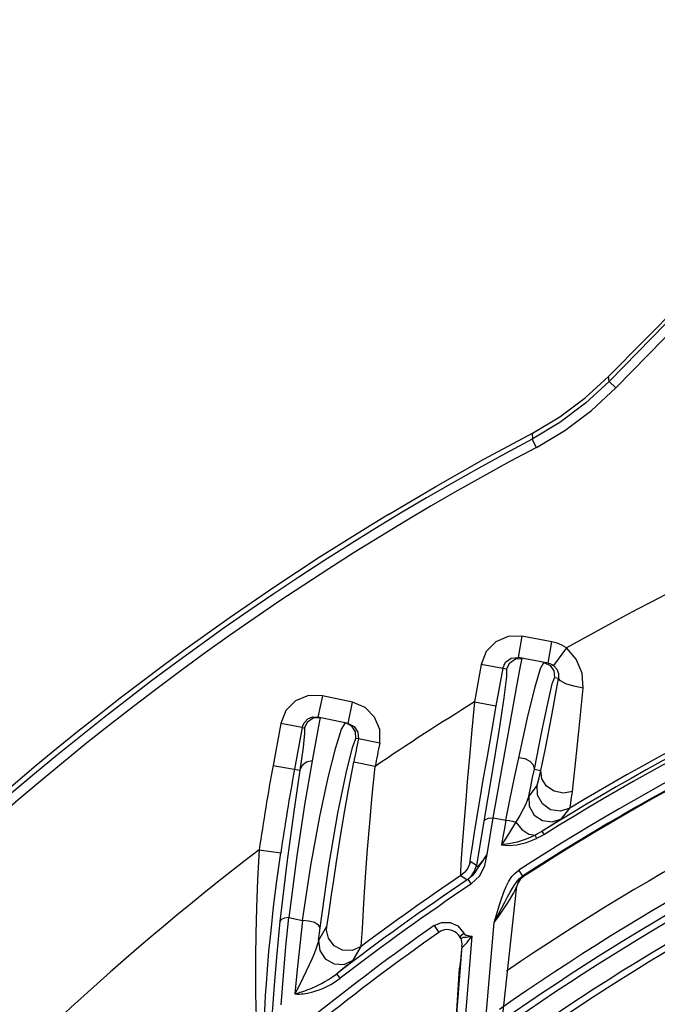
# Model space of a CAD drawing. Extents: x 40.7 to 137.4, y -250.8 to -221.5.
# Tile 100 of 256: x 56.3856 to 56.4356, y -231.6784 to -231.6011. Entities that reach past the tile are written whole.
import ezdxf

# ---------------------------------------------------------------- set-up
doc = ezdxf.new("R2010")
doc.units = 0
doc.header["$MEASUREMENT"] = 0
doc.layers.get('0').update_dxf_attribs({"linetype": 'CONTINUOUS'})

msp = doc.modelspace()

# ---------------------------------------------------------------- linework, layer by layer
at = {"color": 6, "linetype": 'Continuous'}
for p, q in [((56.45943960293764, -231.6010613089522), (56.43180863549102, -231.6290799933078)), ((56.43998400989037, -231.6211348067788), (56.43186398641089, -231.6294673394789)), ((56.43238854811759, -231.6299784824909), (56.44050853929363, -231.6216460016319)), ((56.42996975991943, -231.630763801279), (56.43180869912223, -231.6290800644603)), ((56.43186404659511, -231.6294672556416), (56.43180869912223, -231.6290800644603)), ((56.43186398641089, -231.6294673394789), (56.43238862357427, -231.6299785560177)), ((56.42614823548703, -231.6346515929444), (56.42580532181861, -231.6340042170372))]:
    msp.add_line(p, q, dxfattribs=at)
at = {"color": 155}
for p, q in [((56.42501096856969, -231.6494818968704), (56.42470374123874, -231.6511631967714)), ((56.4273615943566, -231.6499114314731), (56.42501109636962, -231.6494819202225)), ((56.4270543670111, -231.6515927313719), (56.42736159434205, -231.6499114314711)), ((56.42849297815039, -231.6503989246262), (56.42748200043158, -231.6517769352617)), ((56.42416651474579, -231.6512071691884), (56.42470374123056, -231.6511631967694)), ((56.4270543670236, -231.6515927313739), (56.42470374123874, -231.6511631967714)), ((56.42489333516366, -231.6518282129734), (56.42501411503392, -231.6512199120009)), ((56.42181283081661, -231.6517005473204), (56.42128627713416, -231.654646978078)), ((56.42380624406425, -231.6520575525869), (56.42181280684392, -231.6517006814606)), ((56.42646205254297, -231.6520174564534), (56.4267295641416, -231.6515339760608)), ((56.42734930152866, -231.6516942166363), (56.42748199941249, -231.6517769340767)), ((56.42349492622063, -231.6520019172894), (56.42296850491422, -231.6549476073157)), ((56.42788231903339, -231.6527941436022), (56.4275647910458, -231.6527374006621)), ((56.40934190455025, -231.654155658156), (56.40898673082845, -231.6558274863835)), ((56.41171775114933, -231.6546603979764), (56.4093420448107, -231.6541556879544)), ((56.41136270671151, -231.6563322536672), (56.41171788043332, -231.654660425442)), ((56.42128627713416, -231.6546469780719), (56.42296850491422, -231.6549476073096)), ((56.40857410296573, -231.6558235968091), (56.40898673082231, -231.6558274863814)), ((56.41136270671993, -231.6563322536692), (56.40898673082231, -231.6558274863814)), ((56.40606861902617, -231.6563485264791), (56.40547061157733, -231.6596265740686)), ((56.40774963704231, -231.6566558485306), (56.40606907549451, -231.6563487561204)), ((56.40862026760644, -231.6559014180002), (56.40917424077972, -231.6558673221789)), ((56.40917427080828, -231.6558674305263), (56.40909818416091, -231.6562576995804)), ((56.41085615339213, -231.656775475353), (56.41115562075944, -231.6562887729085)), ((56.40774963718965, -231.6566558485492), (56.40715063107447, -231.6599339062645)), ((56.40774963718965, -231.6566558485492), (56.40793796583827, -231.6566958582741)), ((56.41213222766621, -231.6570197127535), (56.4121648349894, -231.6575531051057)), ((56.4121648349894, -231.6575531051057), (56.41195751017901, -231.6575090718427)), ((56.41383981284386, -231.6578918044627), (56.4121648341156, -231.6575531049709)), ((56.40547012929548, -231.6596264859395), (56.40757721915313, -231.6600118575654)), ((56.41348309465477, -231.6597040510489), (56.41180470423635, -231.6593826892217)), ((56.42598415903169, -231.6599296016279), (56.42650133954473, -231.6600310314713)), ((56.42620867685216, -231.6611908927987), (56.42554112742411, -231.6620383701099)), ((56.42810927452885, -231.6638163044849), (56.42876745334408, -231.6629824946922)), ((56.42202458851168, -231.6640198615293), (56.42143357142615, -231.6674847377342)), ((56.42226512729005, -231.6666289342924), (56.42275489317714, -231.6637394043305)), ((56.42275489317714, -231.6637394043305), (56.42374396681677, -231.6639363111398)), ((56.42676307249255, -231.6650439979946), (56.42660701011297, -231.6647932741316)), ((56.4043834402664, -231.6662589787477), (56.4060745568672, -231.6665049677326)), ((56.42091032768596, -231.6673401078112), (56.42094173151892, -231.6671643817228)), ((56.42143357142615, -231.6674847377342), (56.42094173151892, -231.6671643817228)), ((56.42051564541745, -231.6680200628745), (56.42021533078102, -231.6682803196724)), ((56.42447415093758, -231.6680782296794), (56.42475403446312, -231.66786234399)), ((56.42476246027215, -231.6678847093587), (56.42504811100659, -231.6683273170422)), ((56.42021532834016, -231.6682803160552), (56.42070553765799, -231.6686017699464)), ((56.42102720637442, -231.6689320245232), (56.42077981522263, -231.6685640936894)), ((56.42470241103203, -231.6687864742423), (56.42460438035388, -231.6691185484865)), ((56.42469045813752, -231.668867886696), (56.42461559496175, -231.6691217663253)), ((56.42488963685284, -231.6684954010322), (56.42470241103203, -231.6687864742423)), ((56.42482760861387, -231.6684996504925), (56.42504811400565, -231.668327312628)), ((56.42515104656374, -231.6682685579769), (56.42488963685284, -231.6684954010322)), ((56.42513898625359, -231.6683496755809), (56.42515104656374, -231.6682685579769)), ((56.42334648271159, -231.6805730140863), (56.42460439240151, -231.6691184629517)), ((56.4245669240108, -231.6692398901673), (56.42460443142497, -231.6691184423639)), ((56.40647800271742, -231.6738499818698), (56.40670684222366, -231.6715675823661)), ((56.40670684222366, -231.6715675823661), (56.40779475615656, -231.6718195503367)), ((56.41811670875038, -231.6722111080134), (56.41869186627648, -231.671957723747)), ((56.42182709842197, -231.6834106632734), (56.4228314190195, -231.6719617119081)), ((56.40966350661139, -231.6722797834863), (56.40903597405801, -231.6733868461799)), ((56.40903598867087, -231.6733867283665), (56.40915771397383, -231.6723812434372)), ((56.41811017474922, -231.6722130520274), (56.41848079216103, -231.6727386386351)), ((56.41997879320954, -231.6722334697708), (56.42045733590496, -231.6728062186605)), ((56.42028339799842, -231.6729258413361), (56.42044935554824, -231.6728057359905)), ((56.42017070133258, -231.6845120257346), (56.42109876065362, -231.6730414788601)), ((56.42093070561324, -231.6730650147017), (56.42109080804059, -231.6730409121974)), ((56.42094054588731, -231.6730258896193), (56.42109876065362, -231.6730414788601)), ((56.41176659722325, -231.6749353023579), (56.41238451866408, -231.6738458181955)), ((56.41940663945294, -231.6852634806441), (56.42030206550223, -231.6738173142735)), ((56.42030170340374, -231.6738174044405), (56.42023846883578, -231.6743818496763)), ((56.41965284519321, -231.6825198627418), (56.42011350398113, -231.6755534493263)), ((56.41074219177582, -231.6763410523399), (56.4104715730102, -231.6759898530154)), ((56.4055477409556, -231.6768862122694), (56.40536899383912, -231.6793636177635))]:
    msp.add_line(p, q, dxfattribs=at)
at = {"color": 6, "linetype": 'Continuous'}
for points in [[(56.43186404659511, -231.6294672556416), (56.43000513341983, -231.6311868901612), (56.42797825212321, -231.6327046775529), (56.42580514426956, -231.6340043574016)], [(56.42614818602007, -231.6346514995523), (56.42838640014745, -231.6333127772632), (56.43047406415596, -231.631749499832), (56.43238854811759, -231.6299784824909)], [(56.42582651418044, -231.6335266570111), (56.42796876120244, -231.6322511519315), (56.42996975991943, -231.630763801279)], [(56.41451972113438, -231.6399238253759), (56.41824672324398, -231.6377191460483), (56.42201638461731, -231.6355863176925), (56.42582649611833, -231.6335266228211)], [(56.42582651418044, -231.6335266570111), (56.42580223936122, -231.6336949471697), (56.42582943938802, -231.633836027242), (56.42580514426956, -231.6340043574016)]]:
    msp.add_lwpolyline(points, dxfattribs=at)
at = {"color": 155}
for points in [[(56.42501109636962, -231.6494819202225), (56.42392796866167, -231.6495010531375), (56.42295112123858, -231.649927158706), (56.42220993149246, -231.6506929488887), (56.42181283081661, -231.6517005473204)], [(56.42849297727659, -231.6503989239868), (56.4281418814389, -231.6501799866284), (56.42776186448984, -231.6500162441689), (56.4273615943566, -231.6499114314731)], [(56.42982399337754, -231.6535546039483), (56.42973697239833, -231.6523944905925), (56.42927201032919, -231.651294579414), (56.42849297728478, -231.6503989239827)], [(56.42349503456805, -231.6520013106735), (56.42372396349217, -231.651514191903), (56.42416651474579, -231.6512071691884)], [(56.42380623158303, -231.6520581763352), (56.42404537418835, -231.6515590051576), (56.42448877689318, -231.6512599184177), (56.42501411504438, -231.6512199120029)], [(56.42274934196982, -231.6637400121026), (56.42348038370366, -231.6596557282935), (56.42410353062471, -231.6561812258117), (56.42458160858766, -231.653530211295), (56.42489333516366, -231.6518282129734)], [(56.42673018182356, -231.6515334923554), (56.42722565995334, -231.6517722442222), (56.42752172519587, -231.6522079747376), (56.42756500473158, -231.6527367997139)], [(56.4270543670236, -231.6515927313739), (56.42720567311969, -231.6516323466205), (56.42734930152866, -231.6516942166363)], [(56.42748199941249, -231.6517769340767), (56.42774639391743, -231.6520619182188), (56.4278820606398, -231.6524080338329), (56.4278822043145, -231.6527947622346)], [(56.42380624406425, -231.6520575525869), (56.42379441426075, -231.6526483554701), (56.42358262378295, -231.6543175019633), (56.42319149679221, -231.6569257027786), (56.42265149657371, -231.6602821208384), (56.42202458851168, -231.6640198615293)], [(56.42477275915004, -231.6590281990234), (56.42545124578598, -231.6559026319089), (56.42603722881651, -231.6534680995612), (56.42646205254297, -231.6520174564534)], [(56.42598415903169, -231.6599296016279), (56.42657160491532, -231.6569658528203), (56.42706090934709, -231.6546337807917), (56.42739221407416, -231.6532227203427), (56.4275647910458, -231.6527374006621)], [(56.42650133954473, -231.6600310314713), (56.4268498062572, -231.658289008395), (56.42731814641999, -231.6558365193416), (56.42788231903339, -231.6527941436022)], [(56.42982399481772, -231.6535545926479), (56.42909182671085, -231.6534166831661), (56.42845341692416, -231.6532192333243), (56.42802328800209, -231.6529985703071), (56.42788219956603, -231.6527947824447)], [(56.4093420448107, -231.6541556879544), (56.40824173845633, -231.6541471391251), (56.40724187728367, -231.6545605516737), (56.40647918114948, -231.6553279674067), (56.40606861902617, -231.6563485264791)], [(56.42897526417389, -231.6616831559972), (56.42919411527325, -231.6597203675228), (56.42948168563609, -231.6569636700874), (56.42982399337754, -231.6535546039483)], [(56.41383983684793, -231.6578916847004), (56.41384273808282, -231.6568181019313), (56.41344340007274, -231.6558397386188), (56.41270430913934, -231.6550844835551), (56.41171775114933, -231.6546603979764)], [(56.42128627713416, -231.654646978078), (56.42108290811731, -231.6568299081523), (56.42089186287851, -231.6589462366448), (56.42071904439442, -231.6609256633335), (56.42056913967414, -231.662706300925), (56.42044454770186, -231.6642501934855), (56.42034546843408, -231.6655414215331), (56.42027084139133, -231.6665807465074), (56.4202193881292, -231.6673788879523)], [(56.42296850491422, -231.6549476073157), (56.4226100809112, -231.6569656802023), (56.4222652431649, -231.6589322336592), (56.42194862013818, -231.660762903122), (56.42167237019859, -231.6623851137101), (56.42144202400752, -231.6637627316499), (56.42125786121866, -231.6648896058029), (56.42111676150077, -231.665779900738), (56.42101486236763, -231.6664530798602), (56.42094870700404, -231.6669260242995), (56.42091465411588, -231.667217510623), (56.42091032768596, -231.6673401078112)], [(56.40774963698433, -231.6566558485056), (56.40790271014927, -231.6562733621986), (56.4081927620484, -231.6559805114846), (56.40857410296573, -231.6558235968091)], [(56.40793796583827, -231.6566958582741), (56.40817618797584, -231.6562009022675), (56.40862026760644, -231.6559014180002)], [(56.40909818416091, -231.6562576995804), (56.40888385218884, -231.6574154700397), (56.40854360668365, -231.6592764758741)], [(56.41195751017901, -231.6575090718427), (56.41193106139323, -231.6569944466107), (56.41164619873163, -231.656542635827), (56.41115620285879, -231.6562883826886)], [(56.41136270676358, -231.6563322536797), (56.41183998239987, -231.6565746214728), (56.41213222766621, -231.6570197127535)], [(56.40793796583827, -231.6566958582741), (56.40795169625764, -231.6570969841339), (56.40782694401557, -231.6582333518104), (56.40757721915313, -231.6600118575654)], [(56.40778792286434, -231.6718197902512), (56.4084347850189, -231.6674847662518), (56.40913442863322, -231.6636327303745), (56.40979442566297, -231.6605654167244), (56.41039527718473, -231.6582087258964), (56.41085615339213, -231.656775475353)], [(56.40915771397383, -231.6723812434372), (56.40984287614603, -231.6675075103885), (56.41055989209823, -231.6633728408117), (56.41120631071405, -231.6602292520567), (56.41169748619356, -231.6582185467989), (56.41195723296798, -231.6575090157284)], [(56.40854326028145, -231.6592761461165), (56.40797150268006, -231.6625695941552), (56.40733036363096, -231.6667298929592), (56.40669988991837, -231.6715678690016)], [(56.40854360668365, -231.6592764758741), (56.40808893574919, -231.6593797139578), (56.40775101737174, -231.6596415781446), (56.40757727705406, -231.6600114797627)], [(56.40964254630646, -231.6724624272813), (56.40967901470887, -231.6723011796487), (56.4097359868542, -231.6719705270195), (56.40981607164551, -231.6714557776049), (56.40992298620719, -231.6707379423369), (56.41006067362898, -231.6698030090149), (56.41023501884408, -231.6686308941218), (56.4104527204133, -231.6672051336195), (56.41071909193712, -231.6655270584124), (56.41103602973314, -231.663624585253), (56.41140021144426, -231.6615538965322), (56.4118043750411, -231.6593826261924)], [(56.41245983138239, -231.6728326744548), (56.41251042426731, -231.6719921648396), (56.41257397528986, -231.6709155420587), (56.4126555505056, -231.6695923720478), (56.41275976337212, -231.6680187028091), (56.41289194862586, -231.6662032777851), (56.41305590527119, -231.66417695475), (56.41325329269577, -231.6619908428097), (56.41348309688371, -231.659704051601)], [(56.42373872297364, -231.6639369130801), (56.42407707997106, -231.6622192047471), (56.42442475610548, -231.6605721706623), (56.42477264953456, -231.6590279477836)], [(56.42598454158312, -231.6599268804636), (56.42592765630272, -231.6596069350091), (56.42566428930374, -231.6593092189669), (56.42525059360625, -231.6591014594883), (56.42477275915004, -231.6590281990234)], [(56.4075801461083, -231.6600123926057), (56.4071034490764, -231.6632470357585), (56.40655430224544, -231.6672834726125), (56.40601221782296, -231.6718929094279)], [(56.42554112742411, -231.6620383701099), (56.42569366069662, -231.6612932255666), (56.42584149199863, -231.6605905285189), (56.42598422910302, -231.6599296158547)], [(56.42620867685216, -231.6611908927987), (56.42626714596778, -231.6609986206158), (56.42636416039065, -231.6606127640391), (56.42650132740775, -231.6600310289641)], [(56.4289749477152, -231.6616826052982), (56.42826000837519, -231.6618061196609), (56.42753176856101, -231.6616491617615), (56.42692742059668, -231.6612460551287), (56.42655748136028, -231.6606692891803), (56.42650191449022, -231.6600311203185)], [(56.42876745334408, -231.6629824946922), (56.42802579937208, -231.6632211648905), (56.42725340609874, -231.6631048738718), (56.42661387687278, -231.6626581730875), (56.42623853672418, -231.6619717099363), (56.42620845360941, -231.6611909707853)], [(56.42554108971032, -231.6620383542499), (56.42545657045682, -231.6623104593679), (56.4253088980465, -231.6626606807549), (56.42510343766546, -231.6630763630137), (56.42484189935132, -231.6635522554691)], [(56.42554087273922, -231.6620384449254), (56.42557696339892, -231.6628255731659), (56.42597308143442, -231.6635244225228), (56.42662337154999, -231.6639575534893), (56.42737339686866, -231.6640586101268), (56.42810927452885, -231.6638163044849)], [(56.42876765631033, -231.6629825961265), (56.42881133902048, -231.662775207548), (56.42888000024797, -231.6623425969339), (56.42897526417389, -231.6616831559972)], [(56.42484189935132, -231.6635522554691), (56.42414777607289, -231.6647161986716), (56.42376961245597, -231.665318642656), (56.42339843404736, -231.6658778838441)], [(56.42202458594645, -231.6640198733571), (56.4221371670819, -231.6638715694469), (56.42238923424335, -231.6637728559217), (56.42274935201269, -231.663740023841)], [(56.42374396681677, -231.6639363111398), (56.42362815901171, -231.6645829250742), (56.42351493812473, -231.6652299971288), (56.42340430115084, -231.6658775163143)], [(56.42373869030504, -231.6639368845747), (56.42400277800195, -231.6639584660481), (56.42426961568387, -231.664010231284), (56.42452212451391, -231.6640893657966)], [(56.42452211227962, -231.6640893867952), (56.42500867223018, -231.6646744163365), (56.42555859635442, -231.6650346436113), (56.42606259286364, -231.6650985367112)], [(56.42810984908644, -231.6638161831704), (56.42804378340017, -231.6638661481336), (56.4278633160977, -231.6639869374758), (56.42756289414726, -231.6641819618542), (56.42714044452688, -231.6644528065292), (56.42660700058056, -231.6647932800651)], [(56.42606259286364, -231.6650985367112), (56.42533696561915, -231.6654163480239), (56.4246310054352, -231.6656459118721), (56.42397294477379, -231.6657960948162), (56.42339842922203, -231.6658778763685)], [(56.42615827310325, -231.6653725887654), (56.42611106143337, -231.6652555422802), (56.42607572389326, -231.6651555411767), (56.42606260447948, -231.6650985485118)], [(56.42660697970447, -231.6647932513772), (56.42641380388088, -231.6649093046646), (56.42623607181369, -231.665008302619), (56.42606261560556, -231.6650985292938)], [(56.42676758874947, -231.6650436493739), (56.42657366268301, -231.6651591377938), (56.42637210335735, -231.6652689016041), (56.42616312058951, -231.6653723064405)], [(56.42340430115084, -231.6658775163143), (56.42396148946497, -231.6659140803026), (56.42461644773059, -231.6658549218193), (56.42535540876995, -231.665682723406), (56.42616312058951, -231.6653723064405)], [(56.40438344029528, -231.666258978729), (56.40425830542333, -231.6686006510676), (56.40417091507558, -231.6708186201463), (56.40411768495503, -231.6728546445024), (56.40409337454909, -231.674659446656), (56.40409025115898, -231.6762106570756), (56.40410212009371, -231.6775045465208), (56.40412282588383, -231.6785507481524), (56.40414788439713, -231.6793610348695), (56.40417483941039, -231.6799440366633), (56.40419962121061, -231.6803102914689), (56.40422241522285, -231.6804703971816)], [(56.40531094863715, -231.6726114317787), (56.40551757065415, -231.6707409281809), (56.40577197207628, -231.668687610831), (56.40607350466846, -231.666504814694)], [(56.42225876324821, -231.6666292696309), (56.42212219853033, -231.6668370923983), (56.42199698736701, -231.6670215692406), (56.42188184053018, -231.6671861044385), (56.42177585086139, -231.6673332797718), (56.42168011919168, -231.6674645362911), (56.4215965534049, -231.6675835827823), (56.42152233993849, -231.6677015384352), (56.42144840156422, -231.6678281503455), (56.42136372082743, -231.6679662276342), (56.42126048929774, -231.6681124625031), (56.42113270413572, -231.668263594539), (56.42097431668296, -231.6684160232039), (56.42077973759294, -231.6685641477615)], [(56.42103437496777, -231.6689319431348), (56.42170594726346, -231.6682892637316), (56.42208138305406, -231.6674834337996), (56.42226512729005, -231.6666289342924)], [(56.42225876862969, -231.6666292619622), (56.42212749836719, -231.6668198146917), (56.42200447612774, -231.666992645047), (56.42188894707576, -231.6671485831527), (56.42178144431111, -231.6672863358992), (56.42168272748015, -231.6674039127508), (56.42159589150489, -231.6674961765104), (56.42152672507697, -231.6675561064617), (56.42147690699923, -231.6675829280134), (56.42144518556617, -231.6675787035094), (56.42143101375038, -231.6675446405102), (56.42143357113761, -231.6674847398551)], [(56.4202193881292, -231.6673788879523), (56.42018820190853, -231.6679497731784), (56.42017715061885, -231.6683073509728)], [(56.42090901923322, -231.6673398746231), (56.42074805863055, -231.6677111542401), (56.42051564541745, -231.6680200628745)], [(56.42070553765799, -231.6686017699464), (56.42104448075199, -231.6683012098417), (56.4212931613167, -231.6679209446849), (56.42143339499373, -231.6674857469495)], [(56.4239857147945, -231.668717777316), (56.42421737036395, -231.6683657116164), (56.42447415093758, -231.6680782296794)], [(56.42070554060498, -231.6686017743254), (56.42071635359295, -231.6685988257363), (56.42074136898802, -231.6685860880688), (56.42077973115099, -231.6685641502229)], [(56.42322629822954, -231.6706546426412), (56.4234063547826, -231.6700939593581), (56.42358729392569, -231.6695859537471), (56.42377759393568, -231.6691269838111), (56.4239857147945, -231.668717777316)], [(56.42407189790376, -231.6695848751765), (56.42425697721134, -231.669257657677), (56.42443883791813, -231.668968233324), (56.42462618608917, -231.6687150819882), (56.42482760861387, -231.6684996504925)], [(56.42513898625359, -231.6683496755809), (56.42487761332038, -231.6685766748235), (56.42469045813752, -231.668867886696)], [(56.42515104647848, -231.6682685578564), (56.42513880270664, -231.6682738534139), (56.42510365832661, -231.6682939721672), (56.42504811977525, -231.6683273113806)], [(56.42282401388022, -231.6719611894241), (56.42318461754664, -231.6714712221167), (56.42351439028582, -231.6709987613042), (56.42380060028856, -231.6705709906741), (56.42403496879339, -231.6702045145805), (56.42422288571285, -231.6698972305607), (56.42437281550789, -231.6696356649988), (56.42448756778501, -231.6694152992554), (56.4245669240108, -231.6692398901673)], [(56.42366491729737, -231.6703624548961), (56.42387694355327, -231.6699514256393), (56.42407189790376, -231.6695848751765)], [(56.42282394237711, -231.6719612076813), (56.42315260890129, -231.6713551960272), (56.4234272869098, -231.6708265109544), (56.42366491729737, -231.6703624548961)], [(56.4228314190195, -231.6719617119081), (56.42303742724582, -231.6712748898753), (56.42322629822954, -231.6706546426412)], [(56.40601221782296, -231.6718929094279), (56.40576195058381, -231.6743957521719), (56.4055477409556, -231.6768862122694)], [(56.40669988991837, -231.6715678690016), (56.40635943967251, -231.6716228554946), (56.40611739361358, -231.6717358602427), (56.40601238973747, -231.6718929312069)], [(56.40779475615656, -231.6718195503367), (56.40756962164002, -231.6737336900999), (56.40736556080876, -231.6756499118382), (56.4071824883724, -231.6775679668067)], [(56.4091575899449, -231.6723811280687), (56.40904937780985, -231.6721634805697), (56.40871703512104, -231.6719683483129), (56.40826964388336, -231.6718491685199), (56.40778792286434, -231.6718197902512)], [(56.41869186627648, -231.671957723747), (56.41936216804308, -231.6719554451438), (56.41997879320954, -231.6722334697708)], [(56.40484881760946, -231.6783587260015), (56.40488592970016, -231.6776703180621), (56.40494463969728, -231.676770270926), (56.4050304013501, -231.6756377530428), (56.40515032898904, -231.6742507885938), (56.40531094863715, -231.6726114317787)], [(56.41026603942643, -231.6737907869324), (56.40981026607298, -231.6731929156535), (56.40964553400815, -231.6724627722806)], [(56.40966350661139, -231.6722797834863), (56.40965747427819, -231.6723412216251), (56.4096537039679, -231.6724018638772), (56.40965208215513, -231.6724632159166)], [(56.4123873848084, -231.6738439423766), (56.41238772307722, -231.6738414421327), (56.41242007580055, -231.6734452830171), (56.41245983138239, -231.6728326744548)], [(56.42045733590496, -231.6728062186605), (56.42046232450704, -231.6728318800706), (56.42047429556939, -231.6728546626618), (56.42048831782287, -231.6728866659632), (56.42050543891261, -231.6728993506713), (56.42054235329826, -231.6729178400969), (56.42057206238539, -231.6729323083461), (56.42061034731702, -231.6729492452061), (56.42065215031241, -231.6729645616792), (56.42069958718, -231.6729785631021), (56.42075177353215, -231.6729915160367), (56.42080885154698, -231.673004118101)], [(56.4090361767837, -231.6733867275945), (56.40899227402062, -231.6735808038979), (56.40891276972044, -231.6738315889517), (56.4088040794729, -231.6741283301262), (56.40866865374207, -231.6744679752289), (56.40850526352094, -231.6748533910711), (56.40830975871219, -231.6752928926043), (56.40807995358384, -231.6757889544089), (56.40781481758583, -231.6763381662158), (56.40751346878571, -231.6769355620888), (56.40717633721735, -231.6775677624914)], [(56.40903597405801, -231.6733868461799), (56.40913412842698, -231.6741699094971), (56.40957328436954, -231.6748249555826), (56.41025616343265, -231.6752123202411), (56.41104372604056, -231.675253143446), (56.41176659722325, -231.6749353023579)], [(56.42018895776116, -231.6731721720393), (56.42022087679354, -231.6732156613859), (56.42025286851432, -231.6732108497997), (56.42032609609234, -231.6731736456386)], [(56.4201889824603, -231.6731721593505), (56.42019092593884, -231.6730559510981), (56.42028339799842, -231.6729258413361)], [(56.42030206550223, -231.6738173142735), (56.42030199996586, -231.6738513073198), (56.42031623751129, -231.6738724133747), (56.42035273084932, -231.6738668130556), (56.42041602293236, -231.6738249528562), (56.42049785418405, -231.6737514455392), (56.42059167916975, -231.6736535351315), (56.42069949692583, -231.673531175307), (56.42082062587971, -231.6733863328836)], [(56.42032609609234, -231.6731736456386), (56.42043215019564, -231.6731231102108), (56.42052156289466, -231.673108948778), (56.42061695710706, -231.6731043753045), (56.42093070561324, -231.6730650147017)], [(56.42080885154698, -231.673004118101), (56.42087148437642, -231.6730159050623), (56.42094054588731, -231.6730258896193)], [(56.42082062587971, -231.6733863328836), (56.42095131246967, -231.6732227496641), (56.42109098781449, -231.6730408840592)], [(56.40610798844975, -231.6784225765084), (56.40627843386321, -231.67613511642), (56.40647800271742, -231.6738499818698)], [(56.4123847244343, -231.673845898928), (56.41168588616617, -231.6741550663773), (56.41093171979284, -231.6741320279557), (56.41026603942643, -231.6737907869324)], [(56.42023846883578, -231.6743818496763), (56.42017566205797, -231.6749607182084), (56.42011350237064, -231.6755534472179)], [(56.41176644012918, -231.6749357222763), (56.41170889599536, -231.6749913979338), (56.41155858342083, -231.6751181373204), (56.41130818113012, -231.6753218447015), (56.41094868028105, -231.6756099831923), (56.41047158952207, -231.6759898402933)], [(56.4071824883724, -231.6775679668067), (56.40728528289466, -231.6775793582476), (56.40740153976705, -231.6775825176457), (56.40752886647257, -231.6775817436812), (56.40766862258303, -231.6775756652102), (56.40782214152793, -231.6775630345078), (56.40799064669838, -231.6775424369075), (56.4081752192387, -231.6775123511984), (56.40837689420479, -231.6774710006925), (56.40859688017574, -231.6774161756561), (56.40883650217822, -231.6773452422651), (56.40909710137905, -231.6772550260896), (56.40937979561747, -231.6771416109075), (56.40968571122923, -231.677000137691), (56.41001579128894, -231.6768244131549), (56.41036955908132, -231.6766070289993), (56.41074960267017, -231.6763414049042)], [(56.40748520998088, -231.6774814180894), (56.40760631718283, -231.6774443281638), (56.40773766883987, -231.6774024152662), (56.407880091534, -231.6773548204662), (56.40803426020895, -231.6773006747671), (56.40820118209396, -231.6772388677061), (56.40838225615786, -231.6771678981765), (56.4085787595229, -231.6770861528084), (56.40879114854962, -231.6769921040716), (56.40902076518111, -231.676883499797), (56.40926994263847, -231.6767569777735), (56.40953845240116, -231.6766097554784), (56.40982884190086, -231.6764365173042), (56.41014119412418, -231.6762315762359), (56.41047157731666, -231.6759898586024)], [(56.40717626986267, -231.6775676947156), (56.40727069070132, -231.6775445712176), (56.40748520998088, -231.6774814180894)], [(56.4048333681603, -231.679283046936), (56.40482525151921, -231.6791501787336), (56.40482963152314, -231.6788470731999), (56.40484881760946, -231.6783587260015)]]:
    msp.add_lwpolyline(points, dxfattribs=at)
for centre, radius, start, end in [((56.53067698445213, -231.8319881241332), 0.2083655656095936, 97.271317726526, 119.3673597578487), ((56.53067698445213, -231.8319881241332), 0.1969382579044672, 96.7811018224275, 121.9000886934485), ((56.53067698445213, -231.8319881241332), 0.1973534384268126, 96.93128696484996, 121.0897270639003), ((56.53067698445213, -231.8319881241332), 0.1966398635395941, 96.78157312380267, 121.8989145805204), ((56.53067698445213, -231.8319881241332), 0.1953377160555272, 98.08624708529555, 122.8372545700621), ((56.53067698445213, -231.8319881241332), 0.1947878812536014, 98.08580860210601, 122.8387358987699), ((56.53067698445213, -231.8319881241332), 0.1947198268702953, 98.09839917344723, 122.8198393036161), ((56.53067698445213, -231.8319881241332), 0.1892692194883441, 98.8415770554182, 124.3805951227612), ((56.53067698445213, -231.8319881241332), 0.1871111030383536, 99.41621820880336, 125.0411037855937), ((56.53067698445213, -231.8319881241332), 0.1857594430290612, 99.72251940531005, 125.2895891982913), ((56.53067698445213, -231.8319881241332), 0.186260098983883, 99.5896382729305, 125.1619237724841), ((56.53067698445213, -231.8319881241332), 0.1837938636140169, 100.2433301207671, 125.7895057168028), ((56.53067698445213, -231.8319881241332), 0.1842944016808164, 100.1108522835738, 125.6624115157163), ((56.53067698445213, -231.8319881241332), 0.2083655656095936, 121.6678508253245, 124.2249608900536), ((56.58892356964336, -231.6932959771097), 0.1803363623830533, 168.5678855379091, 169.1606589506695), ((56.58892350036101, -231.6932959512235), 0.1786274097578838, 168.5681776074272, 169.1606620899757), ((56.58739727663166, -231.6928796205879), 0.1849397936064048, 169.6416683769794, 171.7239699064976), ((56.58739678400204, -231.6928795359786), 0.1832303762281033, 169.641558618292, 171.7239752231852), ((56.53067698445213, -231.8319881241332), 0.174051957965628, 102.8005442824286, 128.2325721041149), ((56.53067698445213, -231.8319881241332), 0.1735513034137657, 102.9307999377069, 128.356449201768), ((56.53067698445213, -231.8319881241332), 0.1720862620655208, 103.311378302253, 128.7180455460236), ((56.53067698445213, -231.8319881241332), 0.1715857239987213, 103.4411825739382, 128.841255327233), ((56.53067698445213, -231.8319881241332), 0.2083655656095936, 127.3091362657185, 151.4670097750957), ((56.53067698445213, -231.8319881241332), 0.1969385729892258, 123.9195355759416, 127.6162605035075), ((56.53067698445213, -231.8319881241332), 0.1964903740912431, 123.9177655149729, 127.6146175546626), ((56.53067698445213, -231.8319881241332), 0.1974892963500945, 124.0094633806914, 126.7969243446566), ((56.53093796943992, -231.8321485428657), 0.1957306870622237, 125.2013674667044, 128.6920273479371), ((56.53093869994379, -231.8321494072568), 0.1950860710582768, 125.2014373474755, 128.6919045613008), ((56.41914934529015, -231.6736863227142), 0.001159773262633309, 353.5105036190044, 125.20143530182), ((56.53067698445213, -231.8319881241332), 0.1618438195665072, 105.9436763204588, 131.2035006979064), ((56.53067698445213, -231.8319881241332), 0.16134316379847, 106.0709753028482, 131.3229363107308)]:
    msp.add_arc(centre, radius, start, end, dxfattribs=at)
at = {"color": 6, "linetype": 'Continuous'}
for radius, start, end in [(0.224043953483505, 117.9101323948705, 156.4257628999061), (0.223311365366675, 117.9100754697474, 156.4231452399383), (0.2244575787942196, 121.1648444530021, 155.7762028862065)]:
    msp.add_arc((56.53067698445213, -231.8319881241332), radius, start, end, dxfattribs=at)

doc.saveas('drawing.dxf')
